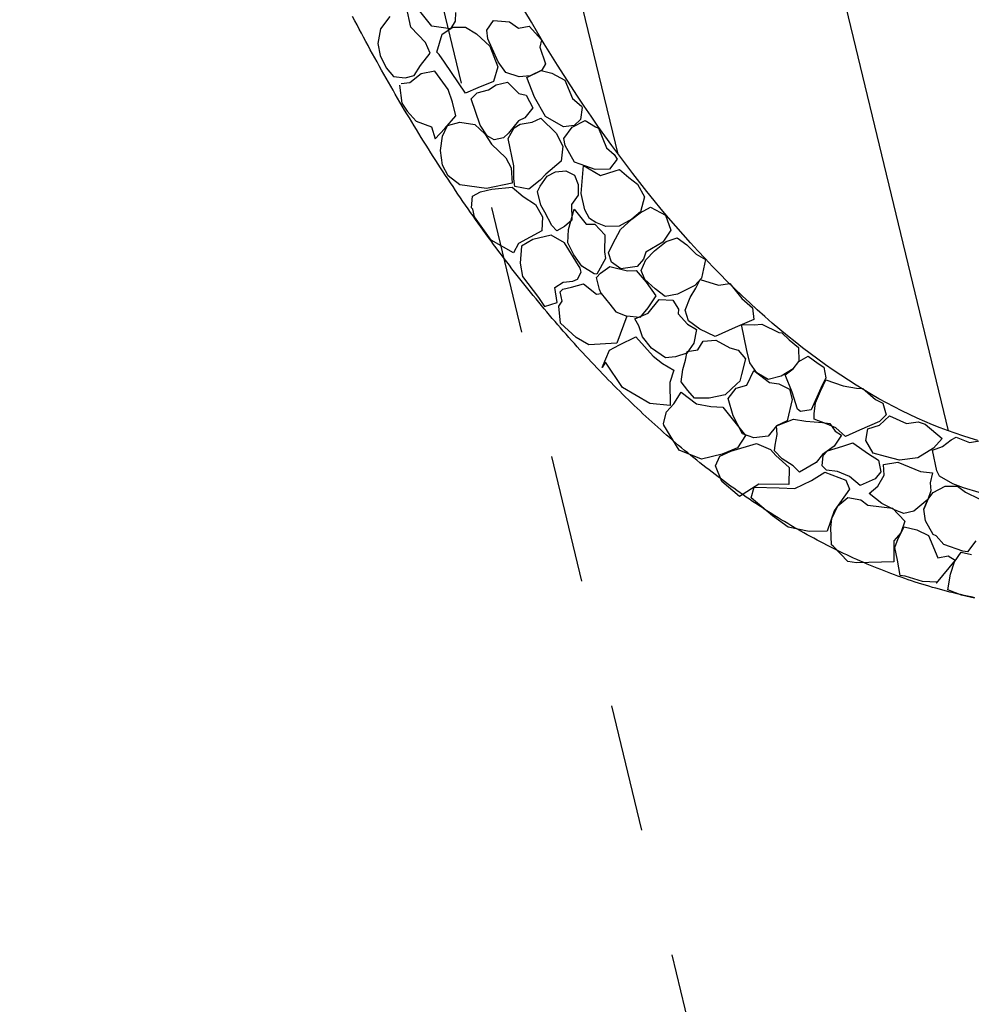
# Model space of a CAD drawing. Extents: x 447045 to 447634, y 442020 to 443192.
# Tile 8 of 82: x 447354.79 to 447358.5, y 442030.39 to 442034.23. Entities that reach past the tile are written whole.
import ezdxf

# ---------------------------------------------------------------- set-up
doc = ezdxf.new("R2010")
doc.units = 0
doc.header["$LTSCALE"] = 2
doc.header["$MEASUREMENT"] = 0
doc.linetypes.add('ACAD_ISO02W100', pattern=[0.5, 0.25, -0.25])
doc.linetypes.add('AUSGEZOGEN', pattern=[0])
doc.layers.add('DB-Andere_Planer', color=15, linetype='CONTINUOUS')
doc.layers.add('FBRTOP', color=250, linetype='AUSGEZOGEN')

msp = doc.modelspace()

# ---------------------------------------------------------------- linework, layer by layer
at = {"layer": 'DB-Andere_Planer', "linetype": 'Continuous'}
for p, q in [((447358.4161, 442032.63), (447357.2105, 442037.6253)), ((447357.1268, 442033.7098), (447356.2384, 442037.3907)), ((447356.3176, 442034.2062), (447356.3008, 442034.2839)), ((447356.0991, 442034.231), (447356.0905, 442034.2474)), ((447356.2358, 442034.2468), (447356.1987, 442034.1989)), ((447356.4001, 442034.2099), (447356.3524, 442034.2684)), ((447356.4922, 442034.2629), (447356.4906, 442034.2289)), ((447356.7881, 442034.2248), (447356.7631, 442034.2676)), ((447356.1076, 442034.2147), (447356.0991, 442034.231)), ((447356.1161, 442034.1985), (447356.1076, 442034.2147)), ((447356.1247, 442034.1824), (447356.1161, 442034.1985)), ((447356.1987, 442034.1989), (447356.189, 442034.142)), ((447356.3749, 442034.146), (447356.3176, 442034.2062)), ((447356.4726, 442034.1994), (447356.4001, 442034.2099)), ((447356.4398, 442034.1789), (447356.4809, 442034.2056)), ((447356.4906, 442034.2289), (447356.4726, 442034.1994)), ((447356.4809, 442034.2056), (447356.5314, 442034.2052)), ((447356.5314, 442034.2052), (447356.574, 442034.1791)), ((447356.6138, 442034.1943), (447356.6398, 442034.2313)), ((447356.6398, 442034.2313), (447356.7024, 442034.2269)), ((447356.7024, 442034.2269), (447356.7379, 442034.2018)), ((447356.7379, 442034.2018), (447356.7795, 442034.2091)), ((447356.7795, 442034.2091), (447356.8273, 442034.1562)), ((447356.8132, 442034.1823), (447356.7881, 442034.2248)), ((447356.1334, 442034.1661), (447356.1247, 442034.1824)), ((447356.142, 442034.15), (447356.1334, 442034.1661)), ((447356.4191, 442034.1081), (447356.4398, 442034.1789)), ((447356.574, 442034.1791), (447356.6261, 442034.1314)), ((447356.6178, 442034.1602), (447356.6138, 442034.1943)), ((447356.659, 442034.0708), (447356.6178, 442034.1602)), ((447356.8385, 442034.1403), (447356.8132, 442034.1823)), ((447356.1507, 442034.134), (447356.142, 442034.15)), ((447356.1594, 442034.1179), (447356.1507, 442034.134)), ((447356.189, 442034.142), (447356.1983, 442034.0956)), ((447356.3929, 442034.1036), (447356.3749, 442034.146)), ((447356.6261, 442034.1314), (447356.6568, 442034.0507)), ((447356.8273, 442034.1562), (447356.8214, 442034.1282)), ((447356.8214, 442034.1282), (447356.843, 442034.062)), ((447356.864, 442034.0986), (447356.8385, 442034.1403)), ((447356.1681, 442034.1019), (447356.1594, 442034.1179)), ((447356.1769, 442034.086), (447356.1681, 442034.1019)), ((447356.1857, 442034.07), (447356.1769, 442034.086)), ((447356.1983, 442034.0956), (447356.2218, 442034.0468)), ((447356.3558, 442034.0558), (447356.3929, 442034.1036)), ((447356.4282, 442034.0991), (447356.4191, 442034.1081)), ((447356.4494, 442034.0692), (447356.4282, 442034.0991)), ((447356.8897, 442034.0574), (447356.864, 442034.0986)), ((447356.1946, 442034.0542), (447356.1857, 442034.07)), ((447356.2033, 442034.0383), (447356.1946, 442034.0542)), ((447356.2218, 442034.0468), (447356.2495, 442034.0126)), ((447356.3303, 442034.0165), (447356.3558, 442034.0558)), ((447356.5303, 442033.9487), (447356.4494, 442034.0692)), ((447356.6568, 442034.0507), (447356.6398, 442033.9934)), ((447356.6886, 442034.029), (447356.659, 442034.0708)), ((447356.843, 442034.062), (447356.8293, 442034.0377)), ((447356.9156, 442034.0167), (447356.8897, 442034.0574)), ((447356.2123, 442034.0225), (447356.2033, 442034.0383)), ((447356.2211, 442034.0068), (447356.2123, 442034.0225)), ((447356.2301, 442033.991), (447356.2211, 442034.0068)), ((447356.2495, 442034.0126), (447356.2953, 442034.0081)), ((447356.2953, 442034.0081), (447356.3303, 442034.0165)), ((447356.3579, 442034.0231), (447356.3135, 442033.9891)), ((447356.4116, 442034.0342), (447356.3579, 442034.0231)), ((447356.4638, 442033.9631), (447356.4116, 442034.0342)), ((447356.7403, 442034.012), (447356.6886, 442034.029)), ((447356.7829, 442034.0153), (447356.7403, 442034.012)), ((447356.7703, 442034.0095), (447356.8266, 442034.0371)), ((447356.8, 442033.9327), (447356.7703, 442034.0095)), ((447356.8293, 442034.0377), (447356.7829, 442034.0153)), ((447356.8266, 442034.0371), (447356.8684, 442034.0261)), ((447356.8684, 442034.0261), (447356.9184, 442033.999)), ((447356.9416, 442033.9764), (447356.9156, 442034.0167)), ((447356.2391, 442033.9754), (447356.2301, 442033.991)), ((447356.2481, 442033.9598), (447356.2391, 442033.9754)), ((447356.2731, 442033.9793), (447356.2821, 442033.9095)), ((447356.3135, 442033.9891), (447356.2795, 442033.9848)), ((447356.2795, 442033.9848), (447356.2795, 442033.9848)), ((447356.5786, 442033.9688), (447356.5303, 442033.9487)), ((447356.6398, 442033.9934), (447356.5786, 442033.9688)), ((447356.6206, 442033.9615), (447356.651, 442033.9805)), ((447356.651, 442033.9805), (447356.6951, 442033.9912)), ((447356.6951, 442033.9912), (447356.7388, 442033.9472)), ((447356.9184, 442033.999), (447356.9481, 442033.9278)), ((447356.9678, 442033.9365), (447356.9416, 442033.9764)), ((447356.2571, 442033.9442), (447356.2481, 442033.9598)), ((447356.2661, 442033.9286), (447356.2571, 442033.9442)), ((447356.4799, 442033.9124), (447356.4638, 442033.9631)), ((447356.5533, 442033.9258), (447356.5769, 442033.949)), ((447356.5769, 442033.949), (447356.6206, 442033.9615)), ((447356.7388, 442033.9472), (447356.7677, 442033.9406)), ((447356.7677, 442033.9406), (447356.7934, 442033.8903)), ((447356.8433, 442033.8577), (447356.8, 442033.9327)), ((447356.9942, 442033.8971), (447356.9678, 442033.9365)), ((447356.2752, 442033.9131), (447356.2661, 442033.9286)), ((447356.2844, 442033.8977), (447356.2752, 442033.9131)), ((447356.2821, 442033.9095), (447356.3034, 442033.8776)), ((447356.2934, 442033.8823), (447356.2844, 442033.8977)), ((447356.4928, 442033.8591), (447356.4799, 442033.9124)), ((447356.5878, 442033.8232), (447356.5533, 442033.9258)), ((447356.9481, 442033.9278), (447356.9835, 442033.8971)), ((447356.9861, 442033.8922), (447356.9792, 442033.8457)), ((447356.9835, 442033.8971), (447356.9861, 442033.8922)), ((447357.0208, 442033.8581), (447356.9942, 442033.8971)), ((447356.3026, 442033.8669), (447356.2934, 442033.8823)), ((447356.3119, 442033.8515), (447356.3026, 442033.8669)), ((447356.3034, 442033.8776), (447356.338, 442033.8392)), ((447356.4502, 442033.8099), (447356.4928, 442033.8591)), ((447356.7934, 442033.8903), (447356.7619, 442033.8516)), ((447356.9133, 442033.8172), (447356.8433, 442033.8577)), ((447357.0476, 442033.8197), (447357.0208, 442033.8581)), ((447356.3211, 442033.8363), (447356.3119, 442033.8515)), ((447356.3303, 442033.821), (447356.3211, 442033.8363)), ((447356.3396, 442033.8059), (447356.3303, 442033.821)), ((447356.338, 442033.8392), (447356.3979, 442033.8167)), ((447356.3979, 442033.8167), (447356.4132, 442033.7698)), ((447356.4417, 442033.7806), (447356.4609, 442033.8222)), ((447356.4609, 442033.8222), (447356.5082, 442033.8355)), ((447356.5082, 442033.8355), (447356.5669, 442033.8263)), ((447356.5669, 442033.8263), (447356.607, 442033.7893)), ((447356.6154, 442033.7812), (447356.5878, 442033.8232)), ((447356.7375, 442033.8398), (447356.6986, 442033.7915)), ((447356.7208, 442033.8124), (447356.7443, 442033.8278)), ((447356.7619, 442033.8516), (447356.7375, 442033.8398)), ((447356.7443, 442033.8278), (447356.7912, 442033.8353)), ((447356.7912, 442033.8353), (447356.8243, 442033.8511)), ((447356.8243, 442033.8511), (447356.8853, 442033.7918)), ((447356.9555, 442033.8218), (447356.9133, 442033.8172)), ((447356.9145, 442033.7713), (447356.9472, 442033.8156)), ((447356.9472, 442033.8156), (447356.9983, 442033.8419)), ((447356.9792, 442033.8457), (447356.9555, 442033.8218)), ((447356.9983, 442033.8419), (447357.038, 442033.8165)), ((447357.038, 442033.8165), (447357.0505, 442033.8111)), ((447357.0745, 442033.7816), (447357.0476, 442033.8197)), ((447356.3489, 442033.7907), (447356.3396, 442033.8059)), ((447356.3583, 442033.7756), (447356.3489, 442033.7907)), ((447356.3676, 442033.7605), (447356.3583, 442033.7756)), ((447356.4132, 442033.7698), (447356.4502, 442033.8099)), ((447356.4339, 442033.7242), (447356.4417, 442033.7806)), ((447356.607, 442033.7893), (447356.6323, 442033.7487)), ((447356.6424, 442033.7663), (447356.6154, 442033.7812)), ((447356.6986, 442033.7915), (447356.6796, 442033.7733)), ((447356.6975, 442033.7718), (447356.7208, 442033.8124)), ((447356.8853, 442033.7918), (447356.9111, 442033.7416)), ((447357.0505, 442033.8111), (447357.0815, 442033.7346)), ((447357.1015, 442033.7441), (447357.0745, 442033.7816)), ((447356.377, 442033.7454), (447356.3676, 442033.7605)), ((447356.3864, 442033.7306), (447356.377, 442033.7454)), ((447356.6323, 442033.7487), (447356.6879, 442033.6959)), ((447356.6796, 442033.7733), (447356.6424, 442033.7663)), ((447356.7196, 442033.6642), (447356.6975, 442033.7718)), ((447356.9111, 442033.7416), (447356.9037, 442033.6833)), ((447356.9196, 442033.7445), (447356.9145, 442033.7713)), ((447356.9564, 442033.6792), (447356.9196, 442033.7445)), ((447357.1288, 442033.7071), (447357.1015, 442033.7441)), ((447356.3959, 442033.7156), (447356.3864, 442033.7306)), ((447356.4054, 442033.7008), (447356.3959, 442033.7156)), ((447356.4149, 442033.6859), (447356.4054, 442033.7008)), ((447356.4417, 442033.6676), (447356.4339, 442033.7242)), ((447357.0815, 442033.7346), (447357.1117, 442033.7083)), ((447357.1117, 442033.7083), (447357.1231, 442033.69)), ((447357.1561, 442033.6705), (447357.1288, 442033.7071)), ((447356.4243, 442033.6711), (447356.4149, 442033.6859)), ((447356.434, 442033.6563), (447356.4243, 442033.6711)), ((447356.4634, 442033.6261), (447356.4417, 442033.6676)), ((447356.6879, 442033.6959), (447356.7091, 442033.6563)), ((447356.7201, 442033.6137), (447356.7196, 442033.6642)), ((447356.9037, 442033.6833), (447356.8441, 442033.6319)), ((447357.0008, 442033.6633), (447356.9564, 442033.6792)), ((447356.983, 442033.5564), (447356.9917, 442033.6656)), ((447356.9917, 442033.6656), (447357.0575, 442033.627)), ((447357.0376, 442033.6498), (447357.0008, 442033.6633)), ((447357.1231, 442033.69), (447357.0931, 442033.652)), ((447357.1836, 442033.6345), (447357.1561, 442033.6705)), ((447356.4435, 442033.6417), (447356.434, 442033.6563)), ((447356.4532, 442033.627), (447356.4435, 442033.6417)), ((447356.4628, 442033.6124), (447356.4532, 442033.627)), ((447356.509, 442033.5904), (447356.4634, 442033.6261)), ((447356.7091, 442033.6563), (447356.7137, 442033.597)), ((447356.8222, 442033.5858), (447356.85, 442033.6236)), ((447356.8441, 442033.6319), (447356.8224, 442033.6092)), ((447356.85, 442033.6236), (447356.8827, 442033.6413)), ((447356.8827, 442033.6413), (447356.9227, 442033.6451)), ((447356.9227, 442033.6451), (447356.9561, 442033.6278)), ((447356.9561, 442033.6278), (447356.9704, 442033.5923)), ((447357.0931, 442033.652), (447357.0376, 442033.6498)), ((447357.0575, 442033.627), (447357.1154, 442033.6449)), ((447357.1154, 442033.6449), (447357.1315, 442033.6507)), ((447357.1315, 442033.6507), (447357.1684, 442033.6187)), ((447357.2113, 442033.5989), (447357.1836, 442033.6345)), ((447356.4725, 442033.5978), (447356.4628, 442033.6124)), ((447356.4822, 442033.5833), (447356.4725, 442033.5978)), ((447356.4918, 442033.5689), (447356.4822, 442033.5833)), ((447356.6135, 442033.5767), (447356.509, 442033.5904)), ((447356.7137, 442033.597), (447356.6135, 442033.5767)), ((447356.7235, 442033.5834), (447356.7201, 442033.6137)), ((447356.7785, 442033.5733), (447356.7235, 442033.5834)), ((447356.8224, 442033.6092), (447356.7785, 442033.5733)), ((447356.8119, 442033.5638), (447356.8222, 442033.5858)), ((447356.9704, 442033.5923), (447356.971, 442033.5496)), ((447357.1684, 442033.6187), (447357.2017, 442033.5936)), ((447357.2017, 442033.5936), (447357.2293, 442033.5438)), ((447357.2391, 442033.564), (447357.2113, 442033.5989)), ((447356.5016, 442033.5544), (447356.4918, 442033.5689)), ((447356.5114, 442033.5401), (447356.5016, 442033.5544)), ((447356.5542, 442033.5001), (447356.5587, 442033.546)), ((447356.5587, 442033.546), (447356.5895, 442033.5631)), ((447356.5895, 442033.5631), (447356.6337, 442033.5738)), ((447356.6337, 442033.5738), (447356.7136, 442033.5814)), ((447356.7136, 442033.5814), (447356.7555, 442033.5448)), ((447356.7555, 442033.5448), (447356.8039, 442033.5136)), ((447356.8248, 442033.5105), (447356.8119, 442033.5638)), ((447356.971, 442033.5496), (447356.9446, 442033.5141)), ((447356.9963, 442033.4934), (447356.983, 442033.5564)), ((447357.267, 442033.5294), (447357.2391, 442033.564)), ((447356.5211, 442033.5257), (447356.5114, 442033.5401)), ((447356.531, 442033.5114), (447356.5211, 442033.5257)), ((447356.5409, 442033.4973), (447356.531, 442033.5114)), ((447356.8039, 442033.5136), (447356.831, 442033.4657)), ((447356.8411, 442033.4832), (447356.8248, 442033.5105)), ((447356.9446, 442033.5141), (447356.9459, 442033.4521)), ((447357.2293, 442033.5438), (447357.2142, 442033.4857)), ((447357.2951, 442033.4954), (447357.267, 442033.5294)), ((447356.5508, 442033.4831), (447356.5409, 442033.4973)), ((447356.5607, 442033.469), (447356.5508, 442033.4831)), ((447356.5592, 442033.4955), (447356.5542, 442033.5001)), ((447356.5663, 442033.466), (447356.5592, 442033.4955)), ((447356.5706, 442033.4549), (447356.5607, 442033.469)), ((447356.8673, 442033.4312), (447356.8411, 442033.4832)), ((447356.9332, 442033.4159), (447356.955, 442033.4952)), ((447356.955, 442033.4952), (447357.0022, 442033.4365)), ((447357.0143, 442033.4589), (447356.9963, 442033.4934)), ((447357.2142, 442033.4857), (447357.1804, 442033.4561)), ((447357.1804, 442033.4561), (447357.2132, 442033.4816)), ((447357.2132, 442033.4816), (447357.2529, 442033.5028)), ((447357.2529, 442033.5028), (447357.3109, 442033.472)), ((447357.3233, 442033.462), (447357.2951, 442033.4954)), ((447357.3109, 442033.472), (447357.3329, 442033.4131)), ((447356.6312, 442033.3746), (447356.5663, 442033.466)), ((447356.5805, 442033.4409), (447356.5706, 442033.4549)), ((447356.5905, 442033.4269), (447356.5805, 442033.4409)), ((447356.831, 442033.4657), (447356.8288, 442033.4106)), ((447356.8878, 442033.4108), (447356.8673, 442033.4312)), ((447356.9459, 442033.4521), (447356.9168, 442033.4275)), ((447357.0022, 442033.4365), (447357.0353, 442033.4367)), ((447357.0395, 442033.4435), (447357.0143, 442033.4589)), ((447357.0353, 442033.4367), (447357.0744, 442033.3955)), ((447357.0783, 442033.4276), (447357.0395, 442033.4435)), ((447357.1804, 442033.4561), (447357.1307, 442033.4285)), ((447357.1356, 442033.4161), (447357.1804, 442033.4561)), ((447357.3515, 442033.429), (447357.3233, 442033.462)), ((447356.6005, 442033.413), (447356.5905, 442033.4269)), ((447356.6106, 442033.3991), (447356.6005, 442033.413)), ((447356.6206, 442033.3852), (447356.6106, 442033.3991)), ((447356.8288, 442033.4106), (447356.7375, 442033.3613)), ((447356.8658, 442033.3942), (447356.7941, 442033.3769)), ((447356.9179, 442033.364), (447356.8658, 442033.3942)), ((447356.9168, 442033.4275), (447356.8878, 442033.4108)), ((447356.9301, 442033.3645), (447356.9332, 442033.4159)), ((447357.0744, 442033.3955), (447357.0729, 442033.3289)), ((447357.1307, 442033.4285), (447357.0783, 442033.4276)), ((447357.1062, 442033.3603), (447357.1356, 442033.4161)), ((447357.3329, 442033.4131), (447357.3013, 442033.3665)), ((447357.38, 442033.3965), (447357.3515, 442033.429)), ((447357.4085, 442033.3646), (447357.38, 442033.3965)), ((447356.6307, 442033.3715), (447356.6206, 442033.3852)), ((447356.6408, 442033.3578), (447356.6307, 442033.3715)), ((447356.7189, 442033.3257), (447356.6312, 442033.3746)), ((447356.651, 442033.3441), (447356.6408, 442033.3578)), ((447356.7375, 442033.3613), (447356.7189, 442033.3257)), ((447356.7941, 442033.3769), (447356.7498, 442033.3507)), ((447356.9786, 442033.2657), (447356.9179, 442033.364)), ((447356.9531, 442033.3175), (447356.9301, 442033.3645)), ((447357.0894, 442033.3251), (447357.1062, 442033.3603)), ((447357.3013, 442033.3665), (447357.2349, 442033.3271)), ((447357.2685, 442033.3333), (447357.3142, 442033.3696)), ((447357.3142, 442033.3696), (447357.3574, 442033.384)), ((447357.3574, 442033.384), (447357.3953, 442033.3561)), ((447357.3953, 442033.3561), (447357.4313, 442033.32)), ((447357.4372, 442033.3333), (447357.4085, 442033.3646)), ((447356.6611, 442033.3305), (447356.651, 442033.3441)), ((447356.6713, 442033.3169), (447356.6611, 442033.3305)), ((447356.6815, 442033.3034), (447356.6713, 442033.3169)), ((447356.7498, 442033.3507), (447356.7442, 442033.2851)), ((447356.9853, 442033.2727), (447356.9531, 442033.3175)), ((447357.0729, 442033.3289), (447357.0773, 442033.3027)), ((447357.1002, 442033.2888), (447357.0894, 442033.3251)), ((447357.2349, 442033.3271), (447357.226, 442033.2997)), ((447357.2342, 442033.2978), (447357.2685, 442033.3333)), ((447357.4313, 442033.32), (447357.4673, 442033.2995)), ((447357.4659, 442033.3026), (447357.4372, 442033.3333)), ((447356.6917, 442033.29), (447356.6815, 442033.3034)), ((447356.7021, 442033.2765), (447356.6917, 442033.29)), ((447356.7123, 442033.2632), (447356.7021, 442033.2765)), ((447356.7442, 442033.2851), (447356.753, 442033.2327)), ((447357.0773, 442033.3027), (447357.0433, 442033.242)), ((447357.1376, 442033.2628), (447357.1002, 442033.2888)), ((447357.226, 442033.2997), (447357.2014, 442033.2723)), ((447357.2169, 442033.2566), (447357.2342, 442033.2978)), ((447357.4673, 442033.2995), (447357.4521, 442033.2258)), ((447357.4947, 442033.2723), (447357.4659, 442033.3026)), ((447356.7226, 442033.2498), (447356.7123, 442033.2632)), ((447356.733, 442033.2366), (447356.7226, 442033.2498)), ((447356.9677, 442033.2222), (447356.9826, 442033.2491)), ((447356.9826, 442033.2491), (447356.9786, 442033.2657)), ((447357.0332, 442033.2434), (447356.9853, 442033.2727)), ((447357.0433, 442033.242), (447357.0332, 442033.2434)), ((447357.0428, 442033.2282), (447357.058, 442033.2455)), ((447357.058, 442033.2455), (447357.0945, 442033.2718)), ((447357.0945, 442033.2718), (447357.1627, 442033.2552)), ((447357.2014, 442033.2723), (447357.1376, 442033.2628)), ((447357.1627, 442033.2552), (447357.1976, 442033.2558)), ((447357.1976, 442033.2558), (447357.2358, 442033.2105)), ((447357.2313, 442033.2211), (447357.2169, 442033.2566)), ((447357.5236, 442033.2426), (447357.4947, 442033.2723)), ((447357.5527, 442033.2135), (447357.5236, 442033.2426)), ((447356.7434, 442033.2234), (447356.733, 442033.2366)), ((447356.7538, 442033.2102), (447356.7434, 442033.2234)), ((447356.753, 442033.2327), (447356.8156, 442033.1505)), ((447356.7641, 442033.1972), (447356.7538, 442033.2102)), ((447356.8802, 442033.1894), (447356.912, 442033.2107)), ((447356.912, 442033.2107), (447356.9502, 442033.2141)), ((447356.944, 442033.1912), (447356.9914, 442033.2046)), ((447356.9502, 442033.2141), (447356.9677, 442033.2222)), ((447356.9914, 442033.2046), (447357.042, 442033.1642)), ((447357.0539, 442033.1822), (447357.0428, 442033.2282)), ((447357.2714, 442033.1841), (447357.2313, 442033.2211)), ((447357.2358, 442033.2105), (447357.2739, 442033.1574)), ((447357.4521, 442033.2258), (447357.4257, 442033.198)), ((447357.4302, 442033.1874), (447357.4474, 442033.2207)), ((447357.4474, 442033.2207), (447357.5188, 442033.199)), ((447357.5188, 442033.199), (447357.562, 442033.2056)), ((447357.5817, 442033.1849), (447357.5527, 442033.2135)), ((447357.562, 442033.2056), (447357.6093, 442033.1469)), ((447356.7746, 442033.1841), (447356.7641, 442033.1972)), ((447356.785, 442033.171), (447356.7746, 442033.1841)), ((447356.7955, 442033.1582), (447356.785, 442033.171)), ((447356.8885, 442033.131), (447356.8802, 442033.1894)), ((447356.8998, 442033.1727), (447356.9109, 442033.1832)), ((447356.9087, 442033.1359), (447356.8998, 442033.1727)), ((447356.9109, 442033.1832), (447356.944, 442033.1912)), ((447357.042, 442033.1642), (447357.0608, 442033.1668)), ((447357.0608, 442033.1668), (447357.0539, 442033.1822)), ((447357.0608, 442033.1668), (447357.0944, 442033.1243)), ((447357.3097, 442033.1544), (447357.2714, 442033.1841)), ((447357.358, 442033.1641), (447357.3097, 442033.1544)), ((447357.4257, 442033.198), (447357.358, 442033.1641)), ((447357.4079, 442033.1508), (447357.4302, 442033.1874)), ((447357.611, 442033.157), (447357.5817, 442033.1849)), ((447356.8061, 442033.1453), (447356.7955, 442033.1582)), ((447356.8166, 442033.1325), (447356.8061, 442033.1453)), ((447356.8156, 442033.1505), (447356.8397, 442033.1154)), ((447356.8271, 442033.1197), (447356.8166, 442033.1325)), ((447356.8397, 442033.1154), (447356.8885, 442033.131)), ((447356.8957, 442033.1172), (447356.9087, 442033.1359)), ((447357.0944, 442033.1243), (447357.1171, 442033.0947)), ((447357.2739, 442033.1574), (447357.2423, 442033.1109)), ((447357.2436, 442033.0898), (447357.2871, 442033.1431)), ((447357.2871, 442033.1431), (447357.3403, 442033.1404)), ((447357.3403, 442033.1404), (447357.3625, 442033.1048)), ((447357.3887, 442033.1014), (447357.4079, 442033.1508)), ((447357.6093, 442033.1469), (447357.6512, 442033.1103)), ((447357.6402, 442033.1296), (447357.611, 442033.157)), ((447357.6695, 442033.1028), (447357.6402, 442033.1296)), ((447356.8377, 442033.1069), (447356.8271, 442033.1197)), ((447356.8484, 442033.0943), (447356.8377, 442033.1069)), ((447356.859, 442033.0817), (447356.8484, 442033.0943)), ((447356.902, 442033.0506), (447356.8957, 442033.1172)), ((447357.1171, 442033.0947), (447357.1601, 442033.0779)), ((447357.1924, 442033.0677), (447357.2436, 442033.0898)), ((447357.2423, 442033.1109), (447357.2108, 442033.0721)), ((447357.3625, 442033.1048), (447357.361, 442033.087)), ((447357.361, 442033.087), (447357.3979, 442033.0472)), ((447357.4007, 442033.0596), (447357.3887, 442033.1014)), ((447357.6512, 442033.1103), (447357.6563, 442033.0648)), ((447357.6989, 442033.0765), (447357.6695, 442033.1028)), ((447356.8697, 442033.0692), (447356.859, 442033.0817)), ((447356.8803, 442033.0566), (447356.8697, 442033.0692)), ((447356.891, 442033.0442), (447356.8803, 442033.0566)), ((447356.9622, 442032.995), (447356.902, 442033.0506)), ((447357.1601, 442033.0779), (447357.1212, 442032.9731)), ((447357.2108, 442033.0721), (447357.1601, 442033.0779)), ((447357.2069, 442033.04), (447357.1924, 442033.0677)), ((447357.3979, 442033.0472), (447357.4321, 442033.0262)), ((447357.4454, 442033.0275), (447357.4007, 442033.0596)), ((447357.6563, 442033.0648), (447357.584, 442033.0337)), ((447357.6292, 442032.9434), (447357.6085, 442033.0454)), ((447357.6085, 442033.0454), (447357.6575, 442033.0437)), ((447357.6563, 442033.0648), (447357.6563, 442033.0648)), ((447357.6575, 442033.0437), (447357.6879, 442033.0471)), ((447357.6879, 442033.0471), (447357.7541, 442033.0144)), ((447357.7283, 442033.0509), (447357.6989, 442033.0765)), ((447357.7578, 442033.0258), (447357.7283, 442033.0509)), ((447356.9018, 442033.0318), (447356.891, 442033.0442)), ((447356.9126, 442033.0194), (447356.9018, 442033.0318)), ((447356.9233, 442033.0071), (447356.9126, 442033.0194)), ((447356.9341, 442032.9949), (447356.9233, 442033.0071)), ((447357.2212, 442032.9968), (447357.2069, 442033.04)), ((447357.4321, 442033.0262), (447357.4216, 442032.9731)), ((447357.5048, 442032.999), (447357.4454, 442033.0275)), ((447357.584, 442033.0337), (447357.5048, 442032.999)), ((447357.7541, 442033.0144), (447357.7661, 442033.0134)), ((447357.7874, 442033.0014), (447357.7578, 442033.0258)), ((447357.7661, 442033.0134), (447357.7943, 442032.9852)), ((447356.945, 442032.9828), (447356.9341, 442032.9949)), ((447356.9558, 442032.9706), (447356.945, 442032.9828)), ((447356.9667, 442032.9587), (447356.9558, 442032.9706)), ((447357.0119, 442032.9662), (447356.9622, 442032.995)), ((447357.1212, 442032.9731), (447357.0119, 442032.9662)), ((447357.1326, 442032.9661), (447357.1953, 442032.9968)), ((447357.1953, 442032.9968), (447357.264, 442032.9218)), ((447357.2571, 442032.9529), (447357.2212, 442032.9968)), ((447357.4216, 442032.9731), (447357.3942, 442032.9334)), ((447357.4379, 442032.9459), (447357.4588, 442032.9801)), ((447357.4588, 442032.9801), (447357.5084, 442032.9843)), ((447357.5084, 442032.9843), (447357.5623, 442032.9545)), ((447357.817, 442032.9776), (447357.7874, 442033.0014)), ((447357.7943, 442032.9852), (447357.8307, 442032.955)), ((447357.8467, 442032.9543), (447357.817, 442032.9776)), ((447356.9776, 442032.9466), (447356.9667, 442032.9587)), ((447356.9885, 442032.9346), (447356.9776, 442032.9466)), ((447356.9995, 442032.9227), (447356.9885, 442032.9346)), ((447357.0645, 442032.8776), (447357.093, 442032.9448)), ((447357.093, 442032.9448), (447357.1326, 442032.9661)), ((447357.311, 442032.9152), (447357.2571, 442032.9529)), ((447357.3942, 442032.9334), (447357.3509, 442032.919)), ((447357.3889, 442032.9068), (447357.3965, 442032.9398)), ((447357.3965, 442032.9398), (447357.4379, 442032.9459)), ((447357.5623, 442032.9545), (447357.5957, 442032.945)), ((447357.5957, 442032.945), (447357.6234, 442032.9108)), ((447357.6407, 442032.8955), (447357.6292, 442032.9434)), ((447357.8307, 442032.955), (447357.8321, 442032.9008)), ((447357.8765, 442032.9316), (447357.8467, 442032.9543)), ((447357.9062, 442032.9096), (447357.8765, 442032.9316)), ((447357.0105, 442032.9109), (447356.9995, 442032.9227)), ((447357.0214, 442032.8991), (447357.0105, 442032.9109)), ((447357.0325, 442032.8874), (447357.0214, 442032.8991)), ((447357.077, 442032.8981), (447357.0645, 442032.8776)), ((447357.1437, 442032.7994), (447357.077, 442032.8981)), ((447357.264, 442032.9218), (447357.3, 442032.8936)), ((447357.3, 442032.8936), (447357.3434, 442032.867)), ((447357.3509, 442032.919), (447357.311, 442032.9152)), ((447357.3785, 442032.8692), (447357.3889, 442032.9068)), ((447357.6234, 442032.9108), (447357.6087, 442032.8508)), ((447357.6675, 442032.8572), (447357.6407, 442032.8955)), ((447357.8099, 442032.8721), (447357.8321, 442032.9008)), ((447357.8321, 442032.9008), (447357.8681, 442032.9212)), ((447357.8681, 442032.9212), (447357.9078, 442032.8938)), ((447357.9359, 442032.8882), (447357.9062, 442032.9096)), ((447357.9078, 442032.8938), (447357.9288, 442032.8794)), ((447357.0435, 442032.8758), (447357.0325, 442032.8874)), ((447357.0546, 442032.8641), (447357.0435, 442032.8758)), ((447357.0657, 442032.8526), (447357.0546, 442032.8641)), ((447357.3434, 442032.867), (447357.3278, 442032.8185)), ((447357.3726, 442032.8211), (447357.3785, 442032.8692)), ((447357.6286, 442032.8089), (447357.6557, 442032.866)), ((447357.6557, 442032.866), (447357.7177, 442032.8187)), ((447357.7127, 442032.8311), (447357.6675, 442032.8572)), ((447357.8099, 442032.8721), (447357.7624, 442032.8431)), ((447357.7785, 442032.849), (447357.8099, 442032.8721)), ((447357.9288, 442032.8794), (447357.9372, 442032.8366)), ((447357.9657, 442032.8674), (447357.9359, 442032.8882)), ((447357.9955, 442032.8472), (447357.9657, 442032.8674)), ((447357.0768, 442032.8411), (447357.0657, 442032.8526)), ((447357.088, 442032.8297), (447357.0768, 442032.8411)), ((447357.0991, 442032.8184), (447357.088, 442032.8297)), ((447357.1103, 442032.807), (447357.0991, 442032.8184)), ((447357.3278, 442032.8185), (447357.3299, 442032.7294)), ((447357.3981, 442032.7883), (447357.3726, 442032.8211)), ((447357.6016, 442032.8238), (447357.5905, 442032.8133)), ((447357.6087, 442032.8508), (447357.6016, 442032.8238)), ((447357.7624, 442032.8431), (447357.7127, 442032.8311)), ((447357.7177, 442032.8187), (447357.7539, 442032.8138)), ((447357.8064, 442032.7817), (447357.7785, 442032.849)), ((447357.9166, 442032.7849), (447357.9371, 442032.8288)), ((447357.9372, 442032.8366), (447357.9176, 442032.7969)), ((447357.9371, 442032.8288), (447358.0048, 442032.8062)), ((447358.0253, 442032.8277), (447357.9955, 442032.8472)), ((447358.0552, 442032.8087), (447358.0253, 442032.8277)), ((447357.1215, 442032.7958), (447357.1103, 442032.807)), ((447357.1328, 442032.7847), (447357.1215, 442032.7958)), ((447357.144, 442032.7735), (447357.1328, 442032.7847)), ((447357.2501, 442032.7374), (447357.1437, 442032.7994)), ((447357.3434, 442032.7353), (447357.3732, 442032.7814)), ((447357.3732, 442032.7814), (447357.4329, 442032.7354)), ((447357.4249, 442032.7578), (447357.3981, 442032.7883)), ((447357.5905, 442032.8133), (447357.5443, 442032.771)), ((447357.5556, 442032.7562), (447357.5867, 442032.7968)), ((447357.5867, 442032.7968), (447357.6286, 442032.8089)), ((447357.7539, 442032.8138), (447357.7959, 442032.7928)), ((447357.7959, 442032.7928), (447357.8057, 442032.7523)), ((447357.8265, 442032.7145), (447357.8064, 442032.7817)), ((447357.9176, 442032.7969), (447357.8797, 442032.7118)), ((447357.8965, 442032.7392), (447357.9166, 442032.7849)), ((447358.0048, 442032.8062), (447358.0575, 442032.7975)), ((447358.085, 442032.7904), (447358.0552, 442032.8087)), ((447358.0575, 442032.7975), (447358.0814, 442032.7955)), ((447358.0814, 442032.7955), (447358.1306, 442032.7529)), ((447358.1149, 442032.7727), (447358.085, 442032.7904)), ((447357.1553, 442032.7624), (447357.144, 442032.7735)), ((447357.1666, 442032.7514), (447357.1553, 442032.7624)), ((447357.1779, 442032.7404), (447357.1666, 442032.7514)), ((447357.1893, 442032.7296), (447357.1779, 442032.7404)), ((447357.4813, 442032.7578), (447357.4249, 442032.7578)), ((447357.5443, 442032.771), (447357.4813, 442032.7578)), ((447357.5758, 442032.6891), (447357.5556, 442032.7562)), ((447357.8057, 442032.7523), (447357.7867, 442032.6699)), ((447357.8911, 442032.697), (447357.8965, 442032.7392)), ((447358.1447, 442032.7557), (447358.1149, 442032.7727)), ((447358.1306, 442032.7529), (447358.1594, 442032.7384)), ((447358.1745, 442032.7393), (447358.1447, 442032.7557)), ((447358.1594, 442032.7384), (447358.1723, 442032.6929)), ((447358.2043, 442032.7235), (447358.1745, 442032.7393)), ((447357.2007, 442032.7188), (447357.1893, 442032.7296)), ((447357.2121, 442032.7079), (447357.2007, 442032.7188)), ((447357.2235, 442032.6973), (447357.2121, 442032.7079)), ((447357.3299, 442032.7294), (447357.2501, 442032.7374)), ((447357.3033, 442032.6594), (447357.3156, 442032.7052)), ((447357.3156, 442032.7052), (447357.3434, 442032.7353)), ((447357.4329, 442032.7354), (447357.4879, 442032.7253)), ((447357.4879, 442032.7253), (447357.5351, 442032.7231)), ((447357.5351, 442032.7231), (447357.6242, 442032.6122)), ((447357.8384, 442032.7057), (447357.8265, 442032.7145)), ((447357.8797, 442032.7118), (447357.8384, 442032.7057)), ((447358.2342, 442032.7084), (447358.2043, 442032.7235)), ((447358.2639, 442032.6939), (447358.2342, 442032.7084)), ((447357.235, 442032.6866), (447357.2235, 442032.6973)), ((447357.2464, 442032.6761), (447357.235, 442032.6866)), ((447357.258, 442032.6655), (447357.2464, 442032.6761)), ((447357.2695, 442032.6551), (447357.258, 442032.6655)), ((447357.6124, 442032.6181), (447357.5758, 442032.6891)), ((447357.7448, 442032.65), (447357.8106, 442032.6757)), ((447357.7867, 442032.6699), (447357.7448, 442032.65)), ((447357.8106, 442032.6757), (447357.8592, 442032.6679)), ((447357.8592, 442032.6679), (447357.9247, 442032.6623)), ((447357.8923, 442032.6759), (447357.8911, 442032.697)), ((447357.9353, 442032.659), (447357.8923, 442032.6759)), ((447357.9247, 442032.6623), (447357.9527, 442032.6593)), ((447358.1473, 442032.6674), (447358.0681, 442032.6327)), ((447358.1466, 442032.6525), (447358.1863, 442032.6894)), ((447358.1723, 442032.6929), (447358.1473, 442032.6674)), ((447358.1863, 442032.6894), (447358.2522, 442032.6585)), ((447358.2522, 442032.6585), (447358.2972, 442032.6655)), ((447358.2937, 442032.6801), (447358.2639, 442032.6939)), ((447358.3235, 442032.6669), (447358.2937, 442032.6801)), ((447358.2972, 442032.6655), (447358.3247, 442032.6565)), ((447358.3532, 442032.6544), (447358.3235, 442032.6669)), ((447357.281, 442032.6447), (447357.2695, 442032.6551)), ((447357.2927, 442032.6344), (447357.281, 442032.6447)), ((447357.3042, 442032.6241), (447357.2927, 442032.6344)), ((447357.3051, 442032.652), (447357.3033, 442032.6594)), ((447357.3158, 442032.6139), (447357.3042, 442032.6241)), ((447357.3654, 442032.5556), (447357.3051, 442032.652)), ((447357.7448, 442032.65), (447357.7119, 442032.609)), ((447357.7472, 442032.6156), (447357.7448, 442032.65)), ((447357.9764, 442032.6417), (447357.9353, 442032.659)), ((447357.9527, 442032.6593), (447357.9736, 442032.6293)), ((447357.9736, 442032.6293), (447357.9987, 442032.614)), ((447358.0138, 442032.6079), (447357.9764, 442032.6417)), ((447358.0681, 442032.6327), (447358.0138, 442032.6079)), ((447358.0929, 442032.5928), (447358.1015, 442032.6377)), ((447358.1015, 442032.6377), (447358.1466, 442032.6525)), ((447358.3247, 442032.6565), (447358.3907, 442032.6005)), ((447358.3829, 442032.6426), (447358.3532, 442032.6544)), ((447358.4125, 442032.6313), (447358.3829, 442032.6426)), ((447358.4421, 442032.6208), (447358.4125, 442032.6313)), ((447357.3276, 442032.6038), (447357.3158, 442032.6139)), ((447357.3393, 442032.5937), (447357.3276, 442032.6038)), ((447357.3509, 442032.5837), (447357.3393, 442032.5937)), ((447357.6242, 442032.6122), (447357.593, 442032.5638)), ((447357.6567, 442032.6035), (447357.6124, 442032.6181)), ((447357.7119, 442032.609), (447357.6567, 442032.6035)), ((447357.7396, 442032.5748), (447357.7472, 442032.6156)), ((447357.9987, 442032.614), (447357.9703, 442032.5701)), ((447358.1223, 442032.5435), (447358.0929, 442032.5928)), ((447358.3907, 442032.6005), (447358.3569, 442032.5631)), ((447358.3923, 442032.5697), (447358.427, 442032.5956)), ((447358.427, 442032.5956), (447358.4459, 442032.606)), ((447358.4716, 442032.6108), (447358.4421, 442032.6208)), ((447358.4459, 442032.606), (447358.4975, 442032.5853)), ((447358.5011, 442032.6016), (447358.4716, 442032.6108)), ((447358.4975, 442032.5853), (447358.5444, 442032.5928)), ((447358.5305, 442032.593), (447358.5011, 442032.6016)), ((447357.3627, 442032.5738), (447357.3509, 442032.5837)), ((447357.3744, 442032.5639), (447357.3627, 442032.5738)), ((447357.4518, 442032.52), (447357.3654, 442032.5556)), ((447357.3862, 442032.5541), (447357.3744, 442032.5639)), ((447357.398, 442032.5444), (447357.3862, 442032.5541)), ((447357.523, 442032.5314), (447357.5668, 442032.5516)), ((447357.593, 442032.5638), (447357.5327, 442032.5395)), ((447357.5668, 442032.5516), (447357.6666, 442032.5816)), ((447357.6666, 442032.5816), (447357.721, 442032.5577)), ((447357.721, 442032.5577), (447357.7424, 442032.5337)), ((447357.7371, 442032.5528), (447357.7396, 442032.5748)), ((447357.7662, 442032.5209), (447357.7371, 442032.5528)), ((447357.9703, 442032.5701), (447357.9237, 442032.5375)), ((447357.9265, 442032.5342), (447357.9436, 442032.552)), ((447357.9436, 442032.552), (447358.0034, 442032.5703)), ((447358.0034, 442032.5703), (447358.043, 442032.5838)), ((447358.043, 442032.5838), (447358.1041, 442032.5401)), ((447358.3569, 442032.5631), (447358.2961, 442032.525)), ((447358.3532, 442032.5544), (447358.3923, 442032.5697)), ((447358.3705, 442032.4749), (447358.3532, 442032.5544)), ((447357.4098, 442032.5347), (447357.398, 442032.5444)), ((447357.4217, 442032.525), (447357.4098, 442032.5347)), ((447357.4335, 442032.5155), (447357.4217, 442032.525)), ((447357.4454, 442032.506), (447357.4335, 442032.5155)), ((447357.5327, 442032.5395), (447357.4518, 442032.52)), ((447357.5067, 442032.4943), (447357.523, 442032.5314)), ((447357.7424, 442032.5337), (447357.7943, 442032.4878)), ((447357.8096, 442032.4943), (447357.7662, 442032.5209)), ((447357.9237, 442032.5375), (447357.9001, 442032.5065)), ((447357.9225, 442032.4943), (447357.9265, 442032.5342)), ((447358.1041, 442032.5401), (447358.1429, 442032.5164)), ((447358.1704, 442032.5297), (447358.1223, 442032.5435)), ((447358.1429, 442032.5164), (447358.1522, 442032.47)), ((447358.1625, 442032.4984), (447358.2186, 442032.5081)), ((447358.2244, 442032.5155), (447358.1704, 442032.5297)), ((447358.2186, 442032.5081), (447358.3073, 442032.4711)), ((447358.2961, 442032.525), (447358.2244, 442032.5155)), ((447357.4573, 442032.4966), (447357.4454, 442032.506)), ((447357.4693, 442032.4872), (447357.4573, 442032.4966)), ((447357.4813, 442032.478), (447357.4693, 442032.4872)), ((447357.4933, 442032.4687), (447357.4813, 442032.478)), ((447357.5314, 442032.4321), (447357.5067, 442032.4943)), ((447357.7943, 442032.4878), (447357.7929, 442032.4213)), ((447357.8351, 442032.4693), (447357.8096, 442032.4943)), ((447357.9001, 442032.5065), (447357.8351, 442032.4693)), ((447357.9402, 442032.4772), (447357.9225, 442032.4943)), ((447357.9824, 442032.4718), (447357.9402, 442032.4772)), ((447358.03, 442032.4521), (447357.9824, 442032.4718)), ((447358.1522, 442032.47), (447358.1295, 442032.4431)), ((447358.1645, 442032.458), (447358.1625, 442032.4984)), ((447358.3073, 442032.4711), (447358.3531, 442032.4666)), ((447358.3813, 442032.4541), (447358.3705, 442032.4749)), ((447357.5053, 442032.4596), (447357.4933, 442032.4687)), ((447357.5173, 442032.4505), (447357.5053, 442032.4596)), ((447357.5295, 442032.4415), (447357.5173, 442032.4505)), ((447357.5415, 442032.4325), (447357.5295, 442032.4415)), ((447357.5998, 442032.3747), (447357.5314, 442032.4321)), ((447357.5536, 442032.4237), (447357.5415, 442032.4325)), ((447357.8162, 442032.4055), (447357.8807, 442032.4366)), ((447357.8807, 442032.4366), (447357.9332, 442032.4688)), ((447357.9332, 442032.4688), (447358.0147, 442032.4378)), ((447358.0147, 442032.4378), (447358.0291, 442032.4023)), ((447358.0714, 442032.4174), (447358.03, 442032.4521)), ((447358.1295, 442032.4431), (447358.0714, 442032.4174)), ((447358.1398, 442032.4151), (447358.1645, 442032.458)), ((447358.3531, 442032.4666), (447358.345, 442032.4276)), ((447358.4334, 442032.4238), (447358.3813, 442032.4541)), ((447357.5658, 442032.4149), (447357.5536, 442032.4237)), ((447357.5779, 442032.4061), (447357.5658, 442032.4149)), ((447357.5902, 442032.3975), (447357.5779, 442032.4061)), ((447357.6023, 442032.3889), (447357.5902, 442032.3975)), ((447357.6759, 442032.4222), (447357.5998, 442032.3747)), ((447357.6461, 442032.3683), (447357.6574, 442032.41)), ((447357.6574, 442032.41), (447357.7552, 442032.4083)), ((447357.7929, 442032.4213), (447357.6759, 442032.4222)), ((447357.7552, 442032.4083), (447357.8162, 442032.4055)), ((447358.0291, 442032.4023), (447357.9696, 442032.3179)), ((447358.1061, 442032.3855), (447358.1398, 442032.4151)), ((447358.3466, 442032.3969), (447358.3353, 442032.363)), ((447358.345, 442032.4276), (447358.3466, 442032.3969)), ((447358.3562, 442032.3894), (447358.4027, 442032.4143)), ((447358.4027, 442032.4143), (447358.4514, 442032.4144)), ((447358.4741, 442032.4084), (447358.4334, 442032.4238)), ((447358.4514, 442032.4144), (447358.4824, 442032.3907)), ((447358.535, 442032.39), (447358.4741, 442032.4084)), ((447357.6146, 442032.3803), (447357.6023, 442032.3889)), ((447357.6269, 442032.3719), (447357.6146, 442032.3803)), ((447357.6391, 442032.3635), (447357.6269, 442032.3719)), ((447357.6515, 442032.3552), (447357.6391, 442032.3635)), ((447357.729, 442032.2988), (447357.6461, 442032.3683)), ((447357.6638, 442032.3469), (447357.6515, 442032.3552)), ((447357.9845, 442032.3371), (447358.0233, 442032.3698)), ((447358.0233, 442032.3698), (447358.0741, 442032.3606)), ((447358.0741, 442032.3606), (447358.1006, 442032.3398)), ((447358.1562, 442032.347), (447358.1061, 442032.3855)), ((447358.3353, 442032.363), (447358.2803, 442032.3166)), ((447358.3353, 442032.363), (447358.3194, 442032.3241)), ((447358.3194, 442032.3241), (447358.3353, 442032.363)), ((447358.3353, 442032.363), (447358.3562, 442032.3894)), ((447358.4824, 442032.3907), (447358.5354, 442032.3645)), ((447357.6762, 442032.3388), (447357.6638, 442032.3469)), ((447357.6886, 442032.3307), (447357.6762, 442032.3388)), ((447357.701, 442032.3227), (447357.6886, 442032.3307)), ((447357.7135, 442032.3147), (447357.701, 442032.3227)), ((447357.9696, 442032.3179), (447357.9419, 442032.2392)), ((447357.9611, 442032.2886), (447357.9845, 442032.3371)), ((447358.1006, 442032.3398), (447358.1969, 442032.328)), ((447358.2074, 442032.3204), (447358.1562, 442032.347)), ((447358.1969, 442032.328), (447358.246, 442032.2775)), ((447358.2417, 442032.3073), (447358.2074, 442032.3204)), ((447358.2803, 442032.3166), (447358.2417, 442032.3073)), ((447358.3264, 442032.2791), (447358.3194, 442032.3241)), ((447357.726, 442032.3068), (447357.7135, 442032.3147)), ((447357.7384, 442032.299), (447357.726, 442032.3068)), ((447357.7902, 442032.2551), (447357.729, 442032.2988)), ((447357.7509, 442032.2912), (447357.7384, 442032.299)), ((447357.7635, 442032.2835), (447357.7509, 442032.2912)), ((447357.776, 442032.276), (447357.7635, 442032.2835)), ((447357.9563, 442032.2524), (447357.9611, 442032.2886)), ((447358.246, 442032.2775), (447358.2296, 442032.2327)), ((447358.3567, 442032.226), (447358.3264, 442032.2791)), ((447357.7886, 442032.2684), (447357.776, 442032.276)), ((447357.8012, 442032.261), (447357.7886, 442032.2684)), ((447357.8722, 442032.2379), (447357.7902, 442032.2551)), ((447357.8139, 442032.2536), (447357.8012, 442032.261)), ((447357.8266, 442032.2463), (447357.8139, 442032.2536)), ((447357.8392, 442032.2391), (447357.8266, 442032.2463)), ((447357.8519, 442032.2319), (447357.8392, 442032.2391)), ((447357.9419, 442032.2392), (447357.8722, 442032.2379)), ((447357.9589, 442032.1849), (447357.9563, 442032.2524)), ((447358.2193, 442032.2107), (447358.2435, 442032.2555)), ((447358.2435, 442032.2555), (447358.293, 442032.2441)), ((447358.293, 442032.2441), (447358.3373, 442032.2217)), ((447357.8647, 442032.2248), (447357.8519, 442032.2319)), ((447357.8775, 442032.2178), (447357.8647, 442032.2248)), ((447357.8902, 442032.2109), (447357.8775, 442032.2178)), ((447357.903, 442032.204), (447357.8902, 442032.2109)), ((447357.9158, 442032.1973), (447357.903, 442032.204)), ((447358.2296, 442032.2327), (447358.2023, 442032.2008)), ((447358.2023, 442032.2008), (447358.2025, 442032.1191)), ((447358.2066, 442032.1746), (447358.2193, 442032.2107)), ((447358.3373, 442032.2217), (447358.3738, 442032.1351)), ((447358.3677, 442032.2209), (447358.3567, 442032.226)), ((447358.3972, 442032.1871), (447358.3677, 442032.2209)), ((447358.5221, 442032.2017), (447358.4897, 442032.1588)), ((447357.9288, 442032.1906), (447357.9158, 442032.1973)), ((447357.9416, 442032.1839), (447357.9288, 442032.1906)), ((447357.9546, 442032.1774), (447357.9416, 442032.1839)), ((447357.9675, 442032.171), (447357.9546, 442032.1774)), ((447357.9658, 442032.1807), (447357.9589, 442032.1849)), ((447358.0231, 442032.1205), (447357.9658, 442032.1807)), ((447357.9804, 442032.1645), (447357.9675, 442032.171)), ((447357.9935, 442032.1583), (447357.9804, 442032.1645)), ((447358.2163, 442032.1263), (447358.2066, 442032.1746)), ((447358.4718, 442032.1603), (447358.3972, 442032.1871)), ((447358.0065, 442032.152), (447357.9935, 442032.1583)), ((447358.0195, 442032.1459), (447358.0065, 442032.152)), ((447358.0326, 442032.1398), (447358.0195, 442032.1459)), ((447358.0457, 442032.1338), (447358.0326, 442032.1398)), ((447358.0588, 442032.1279), (447358.0457, 442032.1338)), ((447358.0719, 442032.1221), (447358.0588, 442032.1279)), ((447358.2269, 442032.0665), (447358.2163, 442032.1263)), ((447358.4421, 442032.1263), (447358.3684, 442032.0365)), ((447358.3738, 442032.1351), (447358.4147, 442032.143)), ((447358.4147, 442032.143), (447358.4421, 442032.1263)), ((447358.4389, 442032.1193), (447358.4649, 442032.1567)), ((447358.4649, 442032.1567), (447358.5061, 442032.1472)), ((447358.4897, 442032.1588), (447358.4718, 442032.1603)), ((447358.0575, 442032.1152), (447358.0231, 442032.1205)), ((447358.2025, 442032.1191), (447358.0575, 442032.1152)), ((447358.0852, 442032.1163), (447358.0719, 442032.1221)), ((447358.0984, 442032.1107), (447358.0852, 442032.1163)), ((447358.1115, 442032.1051), (447358.0984, 442032.1107)), ((447358.1248, 442032.0996), (447358.1115, 442032.1051)), ((447358.138, 442032.0942), (447358.1248, 442032.0996)), ((447358.1513, 442032.0889), (447358.138, 442032.0942)), ((447358.1646, 442032.0837), (447358.1513, 442032.0889)), ((447358.4234, 442032.0708), (447358.4389, 442032.1193)), ((447358.1779, 442032.0784), (447358.1646, 442032.0837)), ((447358.1913, 442032.0734), (447358.1779, 442032.0784)), ((447358.2047, 442032.0685), (447358.1913, 442032.0734)), ((447358.2182, 442032.0636), (447358.2047, 442032.0685)), ((447358.2316, 442032.0588), (447358.2182, 442032.0636)), ((447358.247, 442032.0636), (447358.2269, 442032.0665)), ((447358.245, 442032.054), (447358.2316, 442032.0588)), ((447358.2585, 442032.0494), (447358.245, 442032.054)), ((447358.3143, 442032.0429), (447358.247, 442032.0636)), ((447358.2719, 442032.0449), (447358.2585, 442032.0494)), ((447358.4128, 442032.0098), (447358.4234, 442032.0708)), ((447358.2855, 442032.0404), (447358.2719, 442032.0449)), ((447358.2991, 442032.0361), (447358.2855, 442032.0404)), ((447358.3125, 442032.0318), (447358.2991, 442032.0361)), ((447358.3262, 442032.0277), (447358.3125, 442032.0318)), ((447358.3711, 442032.0397), (447358.3143, 442032.0429)), ((447358.3397, 442032.0236), (447358.3262, 442032.0277)), ((447358.3534, 442032.0196), (447358.3397, 442032.0236)), ((447358.367, 442032.0158), (447358.3534, 442032.0196)), ((447358.3807, 442032.012), (447358.367, 442032.0158)), ((447358.3684, 442032.0365), (447358.3711, 442032.0397)), ((447358.3711, 442032.0397), (447358.3711, 442032.0397)), ((447358.3943, 442032.0083), (447358.3807, 442032.012)), ((447358.4081, 442032.0046), (447358.3943, 442032.0083)), ((447358.4663, 442031.9896), (447358.4128, 442032.0098)), ((447358.4218, 442032.0011), (447358.4081, 442032.0046)), ((447358.4355, 442031.9977), (447358.4218, 442032.0011)), ((447358.4492, 442031.9944), (447358.4355, 442031.9977)), ((447358.463, 442031.9911), (447358.4492, 442031.9944)), ((447358.4768, 442031.988), (447358.463, 442031.9911)), ((447358.518, 442031.9768), (447358.4663, 442031.9896)), ((447358.4906, 442031.985), (447358.4768, 442031.988)), ((447358.5045, 442031.9821), (447358.4906, 442031.985)), ((447358.5183, 442031.9792), (447358.5045, 442031.9821))]:
    msp.add_line(p, q, dxfattribs=at)
at = {"layer": 'DB-Andere_Planer', "linetype": 'ACAD_ISO02W100'}
msp.add_line((447355.9279, 442036.418), (447357.5585, 442029.6621), dxfattribs=at)
at = {"layer": 'FBRTOP', "color": 0}
msp.add_lwpolyline([(447358.9474, 442729.4133, 0.000005), (447365.2089, 442692.4394, -0.000003), (447371.4703, 442655.4655, -0.000003), (447379.8184, 442606.1674, 0.000003), (447388.1664, 442556.8693), (447409.0374, 442433.6245), (447425.7344, 442335.0285, -0.000003), (447426.4301, 442330.9203, -0.000001), (447429.9084, 442310.3793)], format="xyb", dxfattribs=at)
at = {"layer": 'FBRTOP', "color": 0, "const_width": 0.5}
for points in [[(447355.9895, 442728.9124, 0.000005), (447362.251, 442691.9385, -0.000003), (447368.5125, 442654.9646, -0.000003), (447376.8605, 442605.6665, 0.000003), (447385.2085, 442556.3684), (447406.0795, 442433.1236), (447422.7765, 442334.5276, -0.000003), (447423.4722, 442330.4194, -0.000001), (447426.9505, 442309.8784)], [(447328.3825, 442724.2376, 0.000005), (447334.644, 442687.2635, -0.000003), (447340.9055, 442650.2894, -0.000003), (447349.2535, 442600.9915, 0.000003), (447357.6015, 442551.6936), (447378.4725, 442428.4484), (447395.1695, 442329.8524, -0.000003), (447395.8652, 442325.7443, -0.000001), (447399.3435, 442305.2036)]]:
    msp.add_lwpolyline(points, format="xyb", dxfattribs=at)

doc.saveas('drawing.dxf')
